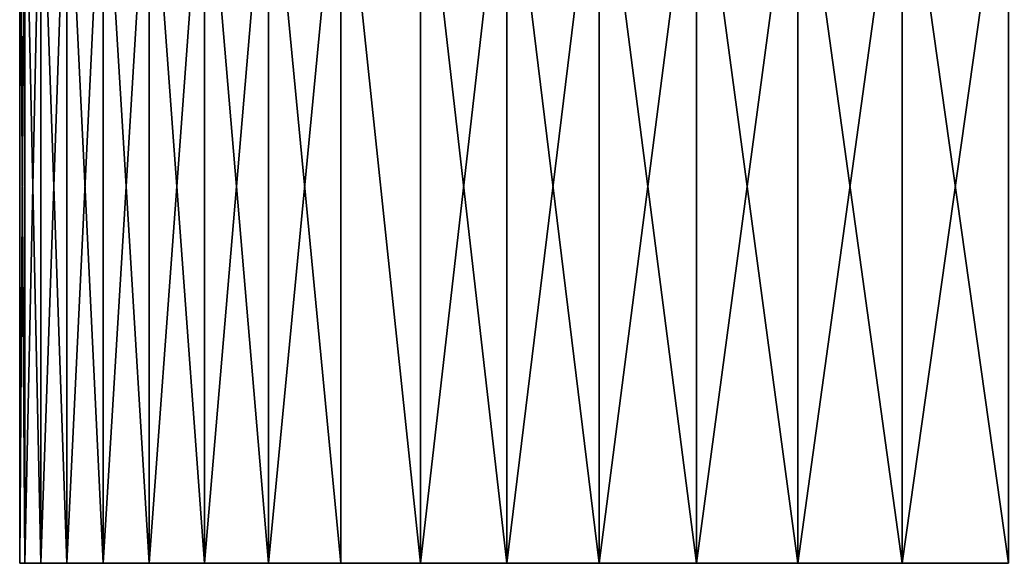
# Model space of a CAD drawing. Header units: millimetres. Extents: x -139 to 106, y -8 to 139.
# Tile 190 of 256: x -30 to -3, y -8 to 7. Entities that reach past the tile are written whole.
import ezdxf

# ---------------------------------------------------------------- set-up
doc = ezdxf.new("R2010")
doc.units = ezdxf.units.MM
doc.header["$LTSCALE"] = 53.842063
doc.layers.add('487', color=7, linetype='CONTINUOUS')
doc.layers.add('488', color=7, linetype='CONTINUOUS')

msp = doc.modelspace()

# ---------------------------------------------------------------- linework, layer by layer
at = {"layer": '487', "color": 8, "linetype": 'CONTINUOUS'}
for points in [[(-30, -7.712, 147.408), (-29.856, -7.712, 144.468), (-29.856, -7.712, 150.349), (-30, -7.712, 147.408)], [(-29.856, -7.712, 144.468), (-29.424, -7.712, 141.556), (-29.856, -7.712, 150.349), (-29.856, -7.712, 144.468)], [(-29.856, -7.712, 150.349), (-29.424, -7.712, 141.556), (-29.424, -7.712, 153.261), (-29.856, -7.712, 150.349)], [(-29.424, -7.712, 141.556), (-28.708, -7.712, 138.7), (-29.424, -7.712, 153.261), (-29.424, -7.712, 141.556)], [(-29.424, -7.712, 153.261), (-28.708, -7.712, 138.7), (-28.708, -7.712, 156.117), (-29.424, -7.712, 153.261)], [(-28.708, -7.712, 138.7), (-27.716, -7.712, 135.928), (-28.708, -7.712, 156.117), (-28.708, -7.712, 138.7)], [(-28.708, -7.712, 156.117), (-27.716, -7.712, 135.928), (-27.716, -7.712, 158.889), (-28.708, -7.712, 156.117)], [(-27.716, -7.712, 135.928), (-26.458, -7.712, 133.266), (-27.716, -7.712, 158.889), (-27.716, -7.712, 135.928)], [(-27.716, -7.712, 158.889), (-26.458, -7.712, 133.266), (-26.458, -7.712, 161.55), (-27.716, -7.712, 158.889)], [(-26.458, -7.712, 133.266), (-24.944, -7.712, 130.741), (-26.458, -7.712, 161.55), (-26.458, -7.712, 133.266)], [(-26.458, -7.712, 161.55), (-24.944, -7.712, 130.741), (-24.944, -7.712, 164.075), (-26.458, -7.712, 161.55)], [(-24.944, -7.712, 130.741), (-23.19, -7.712, 128.376), (-24.944, -7.712, 164.075), (-24.944, -7.712, 130.741)], [(-24.944, -7.712, 164.075), (-23.19, -7.712, 128.376), (-23.19, -7.712, 166.44), (-24.944, -7.712, 164.075)], [(-23.19, -7.712, 128.376), (-21.213, -7.712, 126.195), (-23.19, -7.712, 166.44), (-23.19, -7.712, 128.376)], [(-23.19, -7.712, 166.44), (-21.213, -7.712, 126.195), (-21.213, -7.712, 168.621), (-23.19, -7.712, 166.44)], [(-21.213, -7.712, 126.195), (-19.032, -7.712, 124.218), (-21.213, -7.712, 168.621), (-21.213, -7.712, 126.195)], [(-21.213, -7.712, 168.621), (-19.032, -7.712, 124.218), (-19.032, -7.712, 170.598), (-21.213, -7.712, 168.621)], [(-19.032, -7.712, 124.218), (-16.667, -7.712, 122.464), (-19.032, -7.712, 170.598), (-19.032, -7.712, 124.218)], [(-19.032, -7.712, 170.598), (-16.667, -7.712, 122.464), (-16.667, -7.712, 172.352), (-19.032, -7.712, 170.598)], [(-16.667, -7.712, 122.464), (-14.142, -7.712, 120.951), (-16.667, -7.712, 172.352), (-16.667, -7.712, 122.464)], [(-16.667, -7.712, 172.352), (-14.142, -7.712, 120.951), (-14.142, -7.712, 173.866), (-16.667, -7.712, 172.352)], [(-14.142, -7.712, 120.951), (-11.481, -7.712, 119.692), (-14.142, -7.712, 173.866), (-14.142, -7.712, 120.951)], [(-14.142, -7.712, 173.866), (-11.481, -7.712, 119.692), (-11.481, -7.712, 175.125), (-14.142, -7.712, 173.866)], [(-11.481, -7.712, 119.692), (-8.709, -7.712, 118.7), (-11.481, -7.712, 175.125), (-11.481, -7.712, 119.692)], [(-11.481, -7.712, 175.125), (-8.709, -7.712, 118.7), (-8.709, -7.712, 176.116), (-11.481, -7.712, 175.125)], [(-8.709, -7.712, 118.7), (-5.853, -7.712, 117.985), (-8.709, -7.712, 176.116), (-8.709, -7.712, 118.7)], [(-8.709, -7.712, 176.116), (-5.853, -7.712, 117.985), (-5.853, -7.712, 176.832), (-8.709, -7.712, 176.116)], [(-5.853, -7.712, 117.985), (-2.941, -7.712, 117.553), (-5.853, -7.712, 176.832), (-5.853, -7.712, 117.985)], [(-5.853, -7.712, 176.832), (-2.941, -7.712, 117.553), (-2.941, -7.712, 177.264), (-5.853, -7.712, 176.832)]]:
    msp.add_3dface(points, dxfattribs=at)
at = {"layer": '488', "color": 8, "linetype": 'CONTINUOUS'}
for points in [[(-29.856, -7.712, 144.468), (-30, -7.712, 147.408), (-29.856, 12.923, 144.468), (-29.856, -7.712, 144.468)], [(-30, -7.712, 147.408), (-29.856, -7.712, 150.349), (-30, 12.923, 147.408), (-30, -7.712, 147.408)], [(-29.856, 12.923, 144.468), (-30, -7.712, 147.408), (-30, 12.923, 147.408), (-29.856, 12.923, 144.468)], [(-30, 12.923, 147.408), (-29.856, -7.712, 150.349), (-29.856, 12.923, 150.349), (-30, 12.923, 147.408)], [(-29.424, -7.712, 141.556), (-29.856, -7.712, 144.468), (-29.424, 12.923, 141.555), (-29.424, -7.712, 141.556)], [(-29.424, 12.923, 141.555), (-29.856, -7.712, 144.468), (-29.856, 12.923, 144.468), (-29.424, 12.923, 141.555)], [(-29.856, -7.712, 150.349), (-29.424, -7.712, 153.261), (-29.856, 12.923, 150.349), (-29.856, -7.712, 150.349)], [(-29.856, 12.923, 150.349), (-29.424, -7.712, 153.261), (-29.424, 12.923, 153.261), (-29.856, 12.923, 150.349)], [(-28.708, -7.712, 138.7), (-29.424, -7.712, 141.556), (-28.708, 12.923, 138.7), (-28.708, -7.712, 138.7)], [(-28.708, 12.923, 138.7), (-29.424, -7.712, 141.556), (-29.424, 12.923, 141.555), (-28.708, 12.923, 138.7)], [(-29.424, -7.712, 153.261), (-28.708, -7.712, 156.117), (-29.424, 12.923, 153.261), (-29.424, -7.712, 153.261)], [(-29.424, 12.923, 153.261), (-28.708, -7.712, 156.117), (-28.708, 12.923, 156.117), (-29.424, 12.923, 153.261)], [(-27.716, -7.712, 135.928), (-28.708, -7.712, 138.7), (-27.716, 12.923, 135.928), (-27.716, -7.712, 135.928)], [(-27.716, 12.923, 135.928), (-28.708, -7.712, 138.7), (-28.708, 12.923, 138.7), (-27.716, 12.923, 135.928)], [(-28.708, -7.712, 156.117), (-27.716, -7.712, 158.889), (-28.708, 12.923, 156.117), (-28.708, -7.712, 156.117)], [(-28.708, 12.923, 156.117), (-27.716, -7.712, 158.889), (-27.716, 12.923, 158.889), (-28.708, 12.923, 156.117)], [(-26.458, -7.712, 133.266), (-27.716, -7.712, 135.928), (-26.458, 12.923, 133.266), (-26.458, -7.712, 133.266)], [(-26.458, 12.923, 133.266), (-27.716, -7.712, 135.928), (-27.716, 12.923, 135.928), (-26.458, 12.923, 133.266)], [(-27.716, -7.712, 158.889), (-26.458, -7.712, 161.55), (-27.716, 12.923, 158.889), (-27.716, -7.712, 158.889)], [(-27.716, 12.923, 158.889), (-26.458, -7.712, 161.55), (-26.458, 12.923, 161.55), (-27.716, 12.923, 158.889)], [(-24.944, -7.712, 130.741), (-26.458, -7.712, 133.266), (-24.944, 12.923, 130.741), (-24.944, -7.712, 130.741)], [(-24.944, 12.923, 130.741), (-26.458, -7.712, 133.266), (-26.458, 12.923, 133.266), (-24.944, 12.923, 130.741)], [(-26.458, -7.712, 161.55), (-24.944, -7.712, 164.075), (-26.458, 12.923, 161.55), (-26.458, -7.712, 161.55)], [(-26.458, 12.923, 161.55), (-24.944, -7.712, 164.075), (-24.944, 12.923, 164.075), (-26.458, 12.923, 161.55)], [(-23.19, -7.712, 128.376), (-24.944, -7.712, 130.741), (-23.19, 12.923, 128.376), (-23.19, -7.712, 128.376)], [(-23.19, 12.923, 128.376), (-24.944, -7.712, 130.741), (-24.944, 12.923, 130.741), (-23.19, 12.923, 128.376)], [(-24.944, -7.712, 164.075), (-23.19, -7.712, 166.44), (-24.944, 12.923, 164.075), (-24.944, -7.712, 164.075)], [(-24.944, 12.923, 164.075), (-23.19, -7.712, 166.44), (-23.19, 12.923, 166.44), (-24.944, 12.923, 164.075)], [(-21.213, -7.712, 126.195), (-23.19, -7.712, 128.376), (-21.213, 12.923, 126.195), (-21.213, -7.712, 126.195)], [(-21.213, 12.923, 126.195), (-23.19, -7.712, 128.376), (-23.19, 12.923, 128.376), (-21.213, 12.923, 126.195)], [(-23.19, -7.712, 166.44), (-21.213, -7.712, 168.621), (-23.19, 12.923, 166.44), (-23.19, -7.712, 166.44)], [(-23.19, 12.923, 166.44), (-21.213, -7.712, 168.621), (-21.213, 12.923, 168.621), (-23.19, 12.923, 166.44)], [(-19.032, -7.712, 124.218), (-21.213, -7.712, 126.195), (-21.213, 12.923, 126.195), (-19.032, -7.712, 124.218)], [(-19.032, 12.923, 124.218), (-19.032, -7.712, 124.218), (-21.213, 12.923, 126.195), (-19.032, 12.923, 124.218)], [(-21.213, -7.712, 168.621), (-19.032, -7.712, 170.598), (-21.213, 12.923, 168.621), (-21.213, -7.712, 168.621)], [(-21.213, 12.923, 168.621), (-19.032, -7.712, 170.598), (-19.032, 12.923, 170.599), (-21.213, 12.923, 168.621)], [(-16.667, -7.712, 122.464), (-19.032, -7.712, 124.218), (-16.667, 12.923, 122.464), (-16.667, -7.712, 122.464)], [(-16.667, 12.923, 122.464), (-19.032, -7.712, 124.218), (-19.032, 12.923, 124.218), (-16.667, 12.923, 122.464)], [(-19.032, -7.712, 170.598), (-16.667, -7.712, 172.352), (-19.032, 12.923, 170.599), (-19.032, -7.712, 170.598)], [(-19.032, 12.923, 170.599), (-16.667, -7.712, 172.352), (-16.667, 12.923, 172.352), (-19.032, 12.923, 170.599)], [(-14.142, -7.712, 120.951), (-16.667, -7.712, 122.464), (-14.142, 12.923, 120.951), (-14.142, -7.712, 120.951)], [(-14.142, 12.923, 120.951), (-16.667, -7.712, 122.464), (-16.667, 12.923, 122.464), (-14.142, 12.923, 120.951)], [(-16.667, -7.712, 172.352), (-14.142, -7.712, 173.866), (-16.667, 12.923, 172.352), (-16.667, -7.712, 172.352)], [(-16.667, 12.923, 172.352), (-14.142, -7.712, 173.866), (-14.142, 12.923, 173.866), (-16.667, 12.923, 172.352)], [(-11.481, -7.712, 119.692), (-14.142, -7.712, 120.951), (-11.48, 12.923, 119.692), (-11.481, -7.712, 119.692)], [(-11.48, 12.923, 119.692), (-14.142, -7.712, 120.951), (-14.142, 12.923, 120.951), (-11.48, 12.923, 119.692)], [(-14.142, -7.712, 173.866), (-11.481, -7.712, 175.125), (-14.142, 12.923, 173.866), (-14.142, -7.712, 173.866)], [(-14.142, 12.923, 173.866), (-11.481, -7.712, 175.125), (-11.481, 12.923, 175.125), (-14.142, 12.923, 173.866)], [(-8.709, -7.712, 118.7), (-11.481, -7.712, 119.692), (-8.709, 12.923, 118.7), (-8.709, -7.712, 118.7)], [(-8.709, 12.923, 118.7), (-11.481, -7.712, 119.692), (-11.48, 12.923, 119.692), (-8.709, 12.923, 118.7)], [(-11.481, -7.712, 175.125), (-8.709, -7.712, 176.116), (-11.481, 12.923, 175.125), (-11.481, -7.712, 175.125)], [(-11.481, 12.923, 175.125), (-8.709, -7.712, 176.116), (-8.709, 12.923, 176.116), (-11.481, 12.923, 175.125)], [(-5.853, -7.712, 117.985), (-8.709, -7.712, 118.7), (-5.853, 12.923, 117.985), (-5.853, -7.712, 117.985)], [(-5.853, 12.923, 117.985), (-8.709, -7.712, 118.7), (-8.709, 12.923, 118.7), (-5.853, 12.923, 117.985)], [(-8.709, -7.712, 176.116), (-5.853, -7.712, 176.832), (-8.709, 12.923, 176.116), (-8.709, -7.712, 176.116)], [(-8.709, 12.923, 176.116), (-5.853, -7.712, 176.832), (-5.853, 12.923, 176.832), (-8.709, 12.923, 176.116)], [(-2.941, -7.712, 117.553), (-5.853, -7.712, 117.985), (-2.941, 12.923, 117.553), (-2.941, -7.712, 117.553)], [(-2.941, 12.923, 117.553), (-5.853, -7.712, 117.985), (-5.853, 12.923, 117.985), (-2.941, 12.923, 117.553)], [(-5.853, -7.712, 176.832), (-2.941, -7.712, 177.264), (-5.853, 12.923, 176.832), (-5.853, -7.712, 176.832)], [(-5.853, 12.923, 176.832), (-2.941, -7.712, 177.264), (-2.941, 12.923, 177.264), (-5.853, 12.923, 176.832)]]:
    msp.add_3dface(points, dxfattribs=at)

doc.saveas('drawing.dxf')
